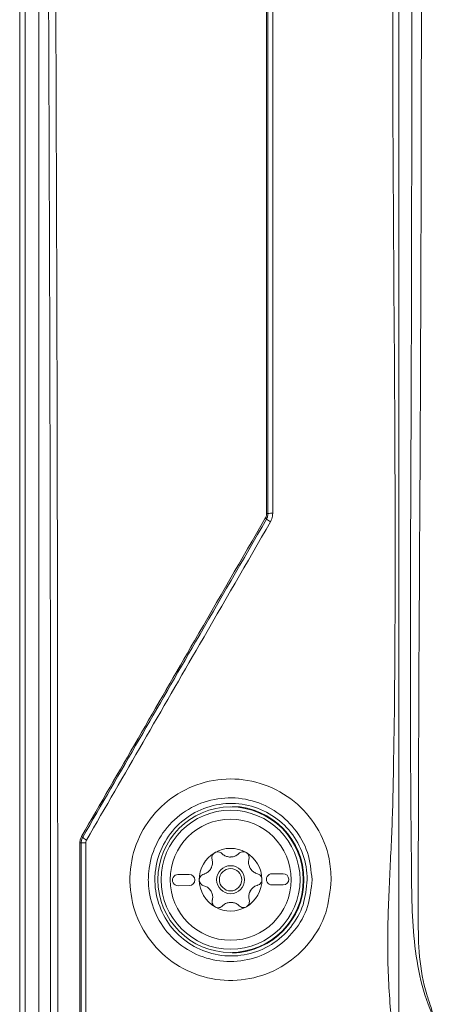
# Model space of a CAD drawing. Header units: millimetres. Extents: x 59 to 833, y 56 to 506.
# Tile 24 of 34: x 325 to 362, y 281 to 369. Entities that reach past the tile are written whole.
import ezdxf

# ---------------------------------------------------------------- set-up
doc = ezdxf.new("R2010")
doc.units = ezdxf.units.MM
doc.header["$LTSCALE"] = 2

msp = doc.modelspace()

# ---------------------------------------------------------------- linework, layer by layer
at = {"color": 7, "linetype": 'Continuous', "lineweight": 15}
for p, q in [((324.518, 76.498), (324.518, 486.498)), ((325.018, 485.867), (325.018, 256.221)), ((326.218, 484.668), (326.218, 256.221)), ((343.578, 298.294), (343.578, 298.242)), ((339.674, 292.216), (338.674, 292.209)), ((348.074, 292.282), (347.074, 292.274)), ((338.682, 291.209), (339.682, 291.216)), ((347.082, 291.274), (348.082, 291.282)), ((343.578, 285.248), (343.578, 285.196))]:
    msp.add_line(p, q, dxfattribs=at)
at = {"color": 7, "linetype": 'Continuous', "lineweight": 15, "flags": 128}
for points in [[(346.587, 323.971), (346.587, 323.971)], [(346.721, 324.471), (346.721, 324.471)]]:
    msp.add_lwpolyline(points, dxfattribs=at)
at = {"color": 7, "linetype": 'Continuous', "lineweight": 15}
for radius in [6.5, 6.208, 5.408, 1.25, 1]:
    msp.add_circle((343.378, 291.745), radius, dxfattribs=at)
for centre, radius, start, end in [((346.248, 323.585), 0.514, 48.74737, 63.22869), ((347.736, 325.293), 1.752, 228.9889, 243.1733), ((346.623, 326.106), 1.638, 268.97376, 273.43665), ((347.051, 318.949), 5.532, 88.99667, 93.41424), ((343.378, 291.745), 6.552, 271.74913, 88.25087), ((329.912, 295.317), 0.327, 42.64565, 64.77938), ((329.924, 300.23), 5.194, 269.69768, 271.03489), ((330.335, 277.383), 17.658, 89.71245, 91.02852), ((330.966, 296.295), 1.111, 222.95184, 244.70246), ((343.378, 291.745), 2.8, 120.44484, 180.44484), ((343.378, 291.745), 2.8, 60.44484, 120.44484), ((343.378, 291.745), 2.8, 0.44484, 60.44484), ((343.378, 291.745), 2.031, 87.95374, 92.93593), ((343.354, 294.836), 1.066, 265.69524, 275.19444), ((338.678, 291.709), 0.5, 90.44484, 270.44484), ((339.678, 291.716), 0.5, 270.44484, 90.44484), ((343.378, 291.745), 2.031, 147.95374, 152.93593), ((340.689, 293.27), 1.066, 325.69524, 335.19444), ((343.378, 291.745), 2.031, 27.95374, 32.93593), ((346.043, 293.311), 1.066, 205.69524, 215.19444), ((347.078, 291.774), 0.5, 90.44484, 270.44484), ((348.078, 291.782), 0.5, 270.44484, 90.44484), ((343.378, 291.745), 2.8, 180.44484, 240.44484), ((343.378, 291.745), 2.8, 300.44484, 0.44484), ((343.378, 291.745), 2.031, 207.95374, 212.93593), ((340.713, 290.179), 1.066, 25.69524, 35.19444), ((343.378, 291.745), 2.031, 327.95374, 332.93593), ((346.067, 290.22), 1.066, 145.69524, 155.19444), ((343.402, 288.654), 1.066, 85.69524, 95.19444), ((343.378, 291.745), 2.031, 267.95374, 272.93593), ((343.378, 291.745), 2.8, 240.44484, 300.44484)]:
    msp.add_arc(centre, radius, start, end, dxfattribs=at)
for points, knots in [([(327.284, 270.443), (327.283, 285.65), (327.28, 316.059), (327.149, 362.874), (326.913, 410.868), (326.619, 451.836), (326.393, 476.385), (326.317, 484.568)], [0, 0, 0, 0, 0.212839, 0.425609, 0.655367, 0.885125, 1, 1, 1, 1]), ([(326.969, 484.629), (327.044, 476.444), (327.268, 451.887), (327.559, 410.907), (327.792, 362.899), (327.919, 316.07), (327.919, 285.651), (327.919, 270.44)], [0, 0, 0, 0, 0.114875, 0.344633, 0.574391, 0.787161, 1, 1, 1, 1]), ([(369.978, 255.075), (368.484, 257.272), (365.495, 261.668), (362.14, 267.175), (359.617, 271.431), (358.288, 275.331), (357.595, 280.077), (357.363, 285.551), (357.531, 291.054), (357.848, 296.559), (358.272, 318.058), (357.758, 355.532), (357.958, 410.817), (357.99, 448.234), (358.006, 467.867)], [0, 0, 0, 0, 0.036896, 0.073835, 0.089676, 0.105474, 0.130667, 0.155947, 0.181438, 0.20701, 0.232449, 0.479726, 0.727003, 1, 1, 1, 1]), ([(358.441, 467.854), (358.436, 448.22), (358.427, 410.803), (358.418, 355.523), (358.439, 312.218), (358.428, 286.728), (358.428, 279.058), (358.428, 279.058)], [0, 0, 0, 0, 0.3123641, 0.5952936, 0.8782243, 0.9999997, 1, 1, 1, 1]), ([(410.985, 255.612), (405.882, 255.601), (397.183, 255.583), (387.681, 255.69), (382.487, 255.597), (379.639, 255.835), (376.505, 257.09), (373.411, 259.939), (370.885, 263.755), (368.313, 268.011), (366.032, 271.879), (363.824, 275.206), (362.032, 278.203), (360.636, 281.442), (359.905, 284.921), (359.597, 288.486), (359.375, 306.003), (359.574, 337.44), (359.594, 396.034), (359.616, 439.494), (359.63, 467.84)], [0, 0, 0, 0, 0.061132, 0.104201, 0.113809, 0.123362, 0.138294, 0.153202, 0.173045, 0.192953, 0.212862, 0.226844, 0.240817, 0.254683, 0.268905, 0.283218, 0.297533, 0.478788, 0.660045, 1, 1, 1, 1]), ([(360.395, 467.838), (360.424, 439.492), (360.467, 396.032), (360.41, 336.176), (360.155, 304.687), (360.155, 288.293), (360.155, 288.293)], [0, 0, 0, 0, 0.473742, 0.726343, 1, 1, 1, 1, 1]), ([(346.594, 324.469), (346.594, 328.668), (346.593, 349.667), (346.593, 379.056), (346.593, 412.251), (346.592, 428.651), (346.592, 436.665)], [0, 0, 0, 0, 0.112217, 0.561105, 0.785541, 1, 1, 1, 1]), ([(346.721, 324.471), (346.721, 328.672), (346.721, 333.243), (346.721, 354.236), (346.721, 379.434), (346.721, 412.258), (346.721, 428.659), (346.721, 436.674)], [0, 0, 0, 0, 0.112217, 0.122138, 0.561105, 0.785542, 1, 1, 1, 1]), ([(347.152, 436.484), (347.151, 428.542), (347.151, 412.211), (347.149, 379.081), (347.148, 349.685), (347.148, 328.681), (347.147, 324.48)], [0, 0, 0, 0, 0.2129178, 0.4377942, 0.8875626, 1, 1, 1, 1]), ([(346.721, 338.184), (346.721, 337.813), (346.721, 333.243), (346.721, 328.672), (346.721, 324.471)], [0, 0, 0, 0, 0.081227, 1, 1, 1, 1]), ([(330.051, 295.612), (331.733, 298.523), (335.097, 304.345), (340.573, 313.821), (344.369, 320.391), (346.48, 324.043)], [0, 0, 0, 0, 0.307473, 0.614915, 1, 1, 1, 1]), ([(330.152, 295.538), (331.835, 298.449), (335.2, 304.271), (340.678, 313.748), (344.475, 320.318), (346.587, 323.971)], [0, 0, 0, 0, 0.307454, 0.614877, 1, 1, 1, 1]), ([(346.48, 324.043), (346.504, 324.092), (346.573, 324.224), (346.585, 324.374), (346.594, 324.469)], [0, 0, 0, 0, 0.364621, 1, 1, 1, 1]), ([(346.587, 323.971), (346.616, 324.028), (346.696, 324.183), (346.711, 324.36), (346.721, 324.471)], [0, 0, 0, 0, 0.364707, 1, 1, 1, 1]), ([(347.147, 324.48), (347.133, 324.313), (347.11, 324.048), (346.99, 323.815), (346.946, 323.73)], [0, 0, 0, 0, 0.635566, 1, 1, 1, 1]), ([(346.946, 323.73), (344.832, 320.076), (341.03, 313.504), (335.545, 304.025), (332.175, 298.202), (330.491, 295.29)], [0, 0, 0, 0, 0.385122, 0.692546, 1, 1, 1, 1]), ([(352.378, 291.745), (352.28, 290.741), (352.084, 288.734), (350.559, 286.059), (348.31, 284.013), (345.483, 282.818), (342.405, 282.622), (339.415, 283.468), (336.872, 285.272), (335.086, 287.819), (334.257, 290.792), (334.453, 293.841), (335.628, 296.641), (337.654, 298.907), (340.327, 300.395), (343.371, 300.92), (346.437, 300.397), (349.16, 298.873), (351.195, 296.533), (352.236, 294.014), (352.339, 292.373), (352.378, 291.745)], [0, 0, 0, 0, 0.0529001, 0.1057942, 0.1588787, 0.212465, 0.2666549, 0.321307, 0.3760198, 0.430278, 0.483746, 0.536509, 0.589038, 0.6419104, 0.6955008, 0.749806, 0.804489, 0.8590823, 0.9132249, 0.9667886, 1, 1, 1, 1]), ([(350.658, 291.745), (350.579, 290.933), (350.419, 289.294), (349.162, 287.098), (347.285, 285.416), (344.933, 284.462), (342.41, 284.35), (340.012, 285.077), (338.005, 286.542), (336.592, 288.575), (336.011, 290.661), (336.006, 292.803), (336.587, 294.916), (338.031, 296.985), (340.092, 298.459), (342.523, 299.156), (345.031, 299.005), (347.336, 298.039), (349.169, 296.378), (350.417, 294.203), (350.577, 292.566), (350.658, 291.745)], [0, 0, 0, 0, 0.052657, 0.106297, 0.160564, 0.215259, 0.269942, 0.324125, 0.377542, 0.430449, 0.48336, 0.515883, 0.569206, 0.623291, 0.677901, 0.732582, 0.786916, 0.840686, 0.893901, 0.946759, 1, 1, 1, 1]), ([(350.229, 291.743), (350.229, 291.749), (350.229, 292.511), (349.966, 294.04), (348.852, 296.059), (347.133, 297.606), (344.991, 298.506), (342.656, 298.646), (340.395, 297.996), (338.478, 296.623), (337.135, 294.695), (336.595, 292.728), (336.599, 290.733), (337.141, 288.791), (338.454, 286.897), (340.321, 285.533), (342.552, 284.854), (344.899, 284.958), (347.089, 285.845), (348.836, 287.412), (350.007, 289.458), (350.155, 290.986), (350.229, 291.743)], [0, 0, 0, 0, 0.0004396, 0.0532447, 0.1061078, 0.1593378, 0.2131298, 0.2674889, 0.322186, 0.3767924, 0.4308494, 0.4841269, 0.5166208, 0.5694937, 0.6223839, 0.6758096, 0.7300172, 0.7847256, 0.8394384, 0.8937109, 0.9473485, 1, 1, 1, 1]), ([(329.897, 295.037), (329.908, 295.165), (329.925, 295.367), (330.017, 295.546), (330.051, 295.612)], [0, 0, 0, 0, 0.630824, 1, 1, 1, 1]), ([(329.897, 270.444), (329.897, 274.531), (329.897, 282.728), (329.897, 290.926), (329.897, 295.037)], [0, 0, 0, 0, 0.498535, 1, 1, 1, 1]), ([(330.018, 295.038), (330.027, 295.149), (330.042, 295.325), (330.123, 295.481), (330.152, 295.538)], [0, 0, 0, 0, 0.631538, 1, 1, 1, 1]), ([(330.018, 270.443), (330.018, 274.53), (330.018, 282.728), (330.018, 290.927), (330.018, 295.038)], [0, 0, 0, 0, 0.498534, 1, 1, 1, 1]), ([(330.018, 295.038), (330.018, 290.927), (330.018, 282.728), (330.018, 274.53), (330.018, 270.443)], [0, 0, 0, 0, 0.501466, 1, 1, 1, 1]), ([(330.424, 295.04), (330.423, 290.928), (330.423, 282.729), (330.423, 274.529), (330.422, 270.441)], [0, 0, 0, 0, 0.501467, 1, 1, 1, 1]), ([(330.491, 295.29), (330.476, 295.262), (330.436, 295.184), (330.428, 295.096), (330.424, 295.04)], [0, 0, 0, 0, 0.368926, 1, 1, 1, 1]), ([(341.959, 294.159), (341.952, 294.154), (341.895, 294.12), (341.801, 294.033), (341.718, 293.879), (341.686, 293.712), (341.706, 293.606), (341.716, 293.556)], [0, 0, 0, 0, 0.037506, 0.282667, 0.528346, 0.778937, 1, 1, 1, 1]), ([(342.604, 294.078), (342.557, 294.117), (342.463, 294.193), (342.281, 294.24), (342.105, 294.229), (342.005, 294.181), (341.959, 294.159)], [0, 0, 0, 0, 0.26488, 0.53008, 0.78766, 1, 1, 1, 1]), ([(343.274, 293.773), (343.161, 293.792), (342.937, 293.831), (342.722, 293.967), (342.623, 294.06), (342.604, 294.078)], [0, 0, 0, 0, 0.446536, 0.891915, 1, 1, 1, 1]), ([(344.115, 294.09), (344.026, 294.015), (343.855, 293.869), (343.607, 293.792), (343.473, 293.777), (343.45, 293.774)], [0, 0, 0, 0, 0.471266, 0.910049, 1, 1, 1, 1]), ([(344.759, 294.181), (344.751, 294.185), (344.693, 294.217), (344.571, 294.254), (344.396, 294.25), (344.235, 294.194), (344.154, 294.123), (344.115, 294.09)], [0, 0, 0, 0, 0.03751, 0.282673, 0.52836, 0.778937, 1, 1, 1, 1]), ([(345.012, 293.582), (345.021, 293.642), (345.041, 293.762), (344.99, 293.942), (344.893, 294.089), (344.801, 294.152), (344.759, 294.181)], [0, 0, 0, 0, 0.264871, 0.530082, 0.78763, 1, 1, 1, 1]), ([(341.716, 293.556), (341.737, 293.441), (341.777, 293.22), (341.72, 292.966), (341.666, 292.843), (341.657, 292.822)], [0, 0, 0, 0, 0.471275, 0.910014, 1, 1, 1, 1]), ([(345.082, 292.849), (345.043, 292.956), (344.964, 293.17), (344.975, 293.424), (345.006, 293.556), (345.012, 293.582)], [0, 0, 0, 0, 0.446512, 0.891928, 1, 1, 1, 1]), ([(340.97, 292.242), (340.914, 292.22), (340.8, 292.176), (340.669, 292.042), (340.59, 291.885), (340.582, 291.774), (340.578, 291.723)], [0, 0, 0, 0, 0.26489, 0.530055, 0.787619, 1, 1, 1, 1]), ([(341.57, 292.669), (341.497, 292.581), (341.351, 292.406), (341.125, 292.288), (340.996, 292.249), (340.97, 292.242)], [0, 0, 0, 0, 0.446529, 0.891935, 1, 1, 1, 1]), ([(345.778, 292.279), (345.668, 292.318), (345.456, 292.394), (345.265, 292.57), (345.185, 292.679), (345.172, 292.697)], [0, 0, 0, 0, 0.471265, 0.910033, 1, 1, 1, 1]), ([(346.178, 291.767), (346.178, 291.776), (346.176, 291.842), (346.148, 291.966), (346.056, 292.116), (345.927, 292.227), (345.825, 292.262), (345.778, 292.279)], [0, 0, 0, 0, 0.037518, 0.28268, 0.528356, 0.778937, 1, 1, 1, 1]), ([(340.578, 291.723), (340.578, 291.714), (340.58, 291.648), (340.608, 291.524), (340.7, 291.374), (340.829, 291.263), (340.931, 291.228), (340.978, 291.211)], [0, 0, 0, 0, 0.037477, 0.28265, 0.528336, 0.778928, 1, 1, 1, 1]), ([(340.978, 291.211), (341.088, 291.172), (341.3, 291.096), (341.491, 290.92), (341.571, 290.812), (341.584, 290.793)], [0, 0, 0, 0, 0.471285, 0.910032, 1, 1, 1, 1]), ([(345.186, 290.821), (345.259, 290.909), (345.405, 291.084), (345.631, 291.202), (345.76, 291.241), (345.786, 291.249)], [0, 0, 0, 0, 0.446521, 0.891937, 1, 1, 1, 1]), ([(345.786, 291.249), (345.842, 291.27), (345.956, 291.314), (346.087, 291.448), (346.166, 291.605), (346.174, 291.716), (346.178, 291.767)], [0, 0, 0, 0, 0.26488, 0.530083, 0.787654, 1, 1, 1, 1]), ([(341.674, 290.641), (341.713, 290.534), (341.792, 290.32), (341.781, 290.066), (341.75, 289.934), (341.744, 289.908)], [0, 0, 0, 0, 0.446549, 0.891928, 1, 1, 1, 1]), ([(345.04, 289.934), (345.019, 290.049), (344.979, 290.27), (345.036, 290.524), (345.09, 290.647), (345.099, 290.668)], [0, 0, 0, 0, 0.471292, 0.9100467, 1, 1, 1, 1]), ([(341.744, 289.908), (341.735, 289.848), (341.715, 289.728), (341.766, 289.548), (341.863, 289.401), (341.955, 289.338), (341.997, 289.309)], [0, 0, 0, 0, 0.264862, 0.530063, 0.787637, 1, 1, 1, 1]), ([(342.64, 289.4), (342.729, 289.475), (342.901, 289.621), (343.149, 289.698), (343.283, 289.713), (343.305, 289.716)], [0, 0, 0, 0, 0.47128, 0.910055, 1, 1, 1, 1]), ([(343.482, 289.717), (343.594, 289.698), (343.819, 289.659), (344.034, 289.523), (344.133, 289.43), (344.152, 289.412)], [0, 0, 0, 0, 0.446531, 0.891914, 1, 1, 1, 1]), ([(344.797, 289.331), (344.804, 289.336), (344.861, 289.37), (344.955, 289.457), (345.038, 289.611), (345.07, 289.778), (345.05, 289.884), (345.04, 289.934)], [0, 0, 0, 0, 0.037506, 0.282667, 0.528346, 0.778937, 1, 1, 1, 1]), ([(341.997, 289.309), (342.005, 289.305), (342.063, 289.273), (342.185, 289.236), (342.36, 289.24), (342.521, 289.296), (342.602, 289.367), (342.64, 289.4)], [0, 0, 0, 0, 0.037492, 0.282663, 0.528358, 0.77893, 1, 1, 1, 1]), ([(344.152, 289.412), (344.199, 289.373), (344.293, 289.297), (344.475, 289.251), (344.651, 289.261), (344.751, 289.309), (344.797, 289.331)], [0, 0, 0, 0, 0.264877, 0.530074, 0.787646, 1, 1, 1, 1]), ([(360.155, 288.293), (360.155, 288.293), (360.155, 287.15), (360.172, 284.863), (360.667, 282.18), (361.629, 279.392), (362.157, 277.511), (363.158, 276.51), (363.158, 276.51)], [0, 0, 0, 0, 0.000005, 0.278036, 0.555539, 0.656027, 0.999997, 1, 1, 1, 1])]:
    msp.add_open_spline(points, degree=3, knots=knots, dxfattribs=at)

doc.saveas('drawing.dxf')
